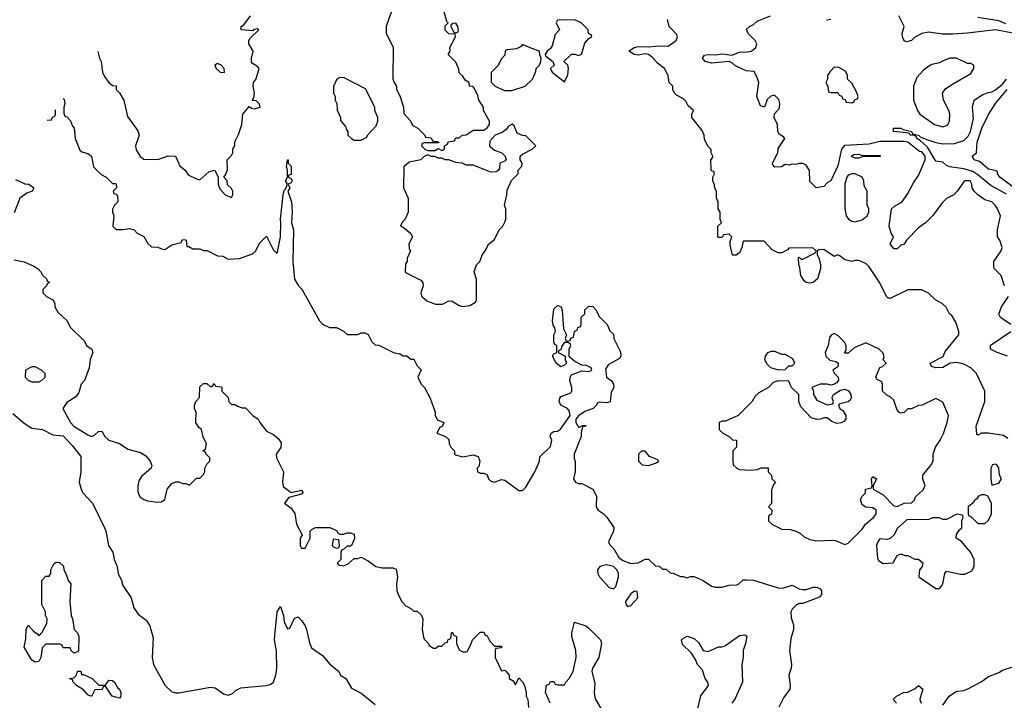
# Model space of a CAD drawing. Header units: inches. Extents: x 2380053 to 2584298, y 380219 to 546618.
# Tile 121 of 256: x 2421061 to 2426681, y 484246 to 488129. Entities that reach past the tile are written whole.
import ezdxf

# ---------------------------------------------------------------- set-up
doc = ezdxf.new("R2010")
doc.units = ezdxf.units.IN
doc.header["$MEASUREMENT"] = 0
doc.layers.add('C4428', color=7, linetype='Continuous')

msp = doc.modelspace()

# ---------------------------------------------------------------- linework, layer by layer
at = {"layer": 'C4428', "color": 2}
for points, elevation in [([(2423183.6, 488176.4), (2423152, 488090), (2423152.7, 488052.7), (2423192, 487970), (2423191.6, 487791.6), (2423198, 487770), (2423212, 487750), (2423212, 487730), (2423230, 487694), (2423252, 487630), (2423252.7, 487592.7), (2423290, 487554), (2423305.4, 487525.4), (2423334, 487510), (2423374, 487470), (2423378, 487458), (2423410, 487454), (2423418, 487438), (2423452.7, 487432.7), (2423450, 487426), (2423370, 487426), (2423358, 487422), (2423354, 487410), (2423374, 487390), (2423390, 487382), (2423430, 487382), (2423450, 487394), (2423470, 487382), (2423486, 487390), (2423486, 487410), (2423502, 487418), (2423507.3, 487432.7), (2423542, 487438), (2423550, 487454), (2423570, 487454), (2423586, 487470), (2423610, 487472), (2423650, 487498), (2423710, 487498), (2423729.1, 487510.9), (2423742, 487530), (2423742, 487550), (2423709, 487610), (2423708.7, 487630), (2423682, 487670), (2423676.4, 487696.4), (2423656.4, 487736.4), (2423647.3, 487747.3), (2423628.9, 487748.9), (2423626, 487770), (2423603.1, 487783.1), (2423590, 487806), (2423570, 487826), (2423567.3, 487847.3), (2423550, 487886), (2423506, 487930), (2423518, 487950), (2423515.3, 487970), (2423548, 488030), (2423546, 488046), (2423510, 488048.7), (2423489.5, 488069.5), (2423490, 488094), (2423506, 488110), (2423498, 488118), (2423482, 488182)], 74), ([(2421506.7, 487947.3), (2421516, 487910), (2421526.8, 487890), (2421534, 487830), (2421545.2, 487805.2), (2421570, 487771.3), (2421590, 487754), (2421610.9, 487750.9), (2421612, 487730), (2421630, 487712), (2421654.8, 487670), (2421676.9, 487576.9), (2421735.2, 487495.2), (2421742.8, 487470), (2421722, 487410), (2421726.6, 487386.6), (2421748.7, 487348.7), (2421770, 487333.4), (2421849, 487331), (2421908.7, 487351.3), (2421951, 487351), (2421975.5, 487295.5), (2422004.7, 487270), (2422022.8, 487242.8), (2422070, 487221), (2422090, 487216), (2422140.2, 487259.8), (2422174, 487270), (2422194, 487230), (2422194, 487190), (2422203.6, 487163.6), (2422234, 487130), (2422270, 487114), (2422278, 487130), (2422278, 487150), (2422270, 487166), (2422247.3, 487187.3), (2422246, 487210), (2422226, 487230), (2422236.4, 487243.6), (2422247.3, 487272.7), (2422246, 487330), (2422270, 487354), (2422278, 487370), (2422278, 487390), (2422288, 487410), (2422288.9, 487431.1), (2422310, 487474), (2422328.7, 487530), (2422335.3, 487590), (2422370, 487634), (2422383.6, 487623.6), (2422401, 487621), (2422434, 487630), (2422430, 487646), (2422410, 487666), (2422388, 487668), (2422398, 487682), (2422402, 487710), (2422394, 487750), (2422395.3, 487770), (2422410, 487792), (2422428, 487850), (2422420.4, 487860.4), (2422383.1, 487883.1), (2422384, 487910), (2422393.2, 487950), (2422368.7, 487990), (2422368, 488010), (2422376.4, 488023.6), (2422426, 488070), (2422416.4, 488076.4), (2422394, 488070), (2422394, 488066), (2422326, 488070), (2422326, 488090), (2422340.4, 488099.6), (2422379, 488150)], 74), ([(2426700.2, 485740.2), (2426676.5, 485756.5), (2426590, 485769.2), (2426550, 485769), (2426530, 485758), (2426523.1, 485763.1), (2426519.3, 485810), (2426569, 485950), (2426569.1, 486009.1), (2426522, 486110), (2426490, 486142), (2426450, 486164), (2426410, 486172.3), (2426370.9, 486169.1), (2426330, 486143.7), (2426290, 486142.7), (2426266, 486150), (2426258, 486170), (2426332.1, 486207.9), (2426343.7, 486236.3), (2426422, 486330), (2426422, 486350), (2426403.1, 486403.1), (2426380.4, 486440.4), (2426368, 486450), (2426348.4, 486488.4), (2426326, 486510), (2426288.9, 486528.9), (2426248.4, 486568.4), (2426210, 486588), (2426130, 486588), (2426030, 486538), (2426020.4, 486540.4), (2426010, 486546), (2425970, 486628), (2425910, 486718), (2425890, 486738), (2425850, 486755.3), (2425830, 486755.3), (2425810, 486748.7), (2425770, 486758), (2425742, 486782), (2425730, 486788), (2425710, 486778), (2425650, 486818), (2425623.6, 486816.4), (2425612.7, 486807.3), (2425612, 486790), (2425624.7, 486764.7), (2425631, 486730), (2425631, 486710), (2425614.8, 486650), (2425590, 486629.2), (2425570, 486626), (2425550, 486629.2), (2425538.6, 486638.6), (2425519, 486670), (2425514, 486714), (2425507.3, 486732.7), (2425506, 486770), (2425510, 486774), (2425522, 486762), (2425530, 486762), (2425602, 486798), (2425606, 486810), (2425587.3, 486827.3), (2425450, 486826), (2425443.6, 486816.4), (2425410, 486798), (2425390, 486798), (2425356.4, 486816.4), (2425310, 486866), (2425190, 486866), (2425182.8, 486830), (2425170, 486798), (2425150, 486786), (2425130, 486786), (2425115.3, 486844.7), (2425116.4, 486863.6), (2425126, 486890), (2425110, 486906), (2425078, 486902), (2425070, 486886), (2425050, 486886), (2425046, 486890), (2425046, 486950), (2425066, 486970), (2425058, 486990), (2425058, 487030), (2425048, 487050), (2425048, 487090), (2425038, 487110), (2425038, 487150), (2425028.4, 487168.4), (2425027.3, 487187.3), (2425018, 487210), (2425018, 487230), (2425026, 487250), (2425022, 487262), (2425010, 487266), (2425007.3, 487272.7), (2425006, 487330), (2425018, 487342), (2425018, 487350), (2425008.4, 487368.4), (2425007.3, 487387.3), (2424990, 487406), (2424970, 487446), (2424968, 487470), (2424956.4, 487496.4), (2424898, 487570), (2424898, 487590), (2424906, 487610), (2424876.4, 487636.4), (2424863.1, 487663.1), (2424850, 487678), (2424810, 487698), (2424798, 487710), (2424788.7, 487730), (2424788, 487750), (2424768, 487770), (2424762, 487810), (2424742, 487850), (2424700.7, 487880.7), (2424673.1, 487913.1), (2424650, 487929.3), (2424630, 487933.2), (2424590, 487925.6), (2424568, 487930), (2424538, 487950), (2424569, 487970), (2424590, 487975.8), (2424650, 487973), (2424710, 487979.1), (2424762, 487978), (2424808, 488010), (2424815.3, 488030), (2424810, 488046), (2424768.7, 488090), (2424758, 488130)], 70), ([(2426682, 486610), (2426662, 486670), (2426622, 486710), (2426620.2, 486720.2), (2426621.2, 486750), (2426662, 486810), (2426668.7, 486830), (2426655.3, 486870), (2426642, 486890), (2426642, 486930), (2426658, 487010), (2426642, 487050), (2426628.7, 487070), (2426610, 487088.7), (2426570, 487101.2), (2426528.7, 487130), (2426508.7, 487150), (2426498, 487170), (2426495.3, 487190), (2426486, 487210), (2426454, 487210), (2426412, 487150), (2426392, 487130), (2426350, 487108), (2426330, 487088), (2426270.7, 487009.3), (2426230.7, 486969.3), (2426190, 486942), (2426122, 486870), (2426110, 486848.7), (2426090, 486842), (2426070, 486822), (2426050, 486822), (2426029.3, 486850), (2426048, 486890), (2426034, 486910), (2426024, 486950), (2426037, 487050), (2426054.2, 487065.8), (2426097, 487090), (2426130, 487137.3), (2426161.5, 487198.5), (2426190, 487240.7), (2426229.4, 487330), (2426229.3, 487350), (2426210, 487374.7), (2426197, 487377), (2426130, 487429.3), (2426106.4, 487433.6), (2425970, 487433.5), (2425910, 487418.7), (2425769.1, 487410.9), (2425750.7, 487390), (2425730, 487295.3), (2425690, 487208.7), (2425670, 487198), (2425650, 487178), (2425606, 487170), (2425570, 487206), (2425568.4, 487268.4), (2425550, 487298), (2425530, 487308), (2425510, 487308.7), (2425490, 487302), (2425470, 487304), (2425450, 487299), (2425430, 487302), (2425408.4, 487288.4), (2425370, 487288), (2425360.4, 487300.4), (2425358, 487310), (2425388, 487370), (2425390, 487394), (2425428, 487450), (2425420.4, 487460.4), (2425395.3, 487475.3), (2425388.7, 487490), (2425386.6, 487530), (2425367.3, 487570), (2425369.3, 487590.7), (2425397, 487623), (2425399.5, 487650), (2425392.9, 487672.9), (2425370, 487696), (2425364, 487696), (2425347.3, 487692.7), (2425326.8, 487673.2), (2425311.3, 487628.7), (2425290, 487638), (2425268.7, 487690), (2425279, 487770), (2425272.9, 487792.9), (2425252.9, 487832.9), (2425210, 487837), (2425190, 487844.5), (2425145.9, 487865.9), (2425130, 487880.9), (2425110, 487889.5), (2425010, 487881.1), (2424974, 487890), (2424958, 487910), (2424970, 487926.8), (2424986, 487930), (2425030, 487928), (2425074.4, 487934.4), (2425126.4, 487926.4), (2425170, 487943), (2425215.5, 487944.5), (2425238, 487950), (2425262, 487970), (2425268, 487990), (2425258, 488010), (2425218, 488050), (2425210, 488074), (2425226, 488090), (2425250, 488101), (2425270, 488120.7), (2425346, 488150)], 66), ([(2425690, 488129), (2425670, 488126), (2425669.4, 488130.6)], 62), ([(2426730, 488051.1), (2426630, 488071.1), (2426470, 488051.8), (2426386.8, 488046.8), (2426326.8, 488046.8), (2426250, 488057.2), (2426210, 488049), (2426170, 488029), (2426150, 488009.2), (2426123.1, 488003.1), (2426110, 488008), (2426099.3, 488030), (2426097.2, 488050), (2426108.7, 488090), (2426079, 488150)], 62), ([(2426690, 488105.7), (2426650, 488122.4), (2426530, 488142)], 58), ([(2426693.8, 487133.8), (2426603.4, 487183.4), (2426530, 487244.4), (2426501.8, 487261.8), (2426450, 487278), (2426368, 487290), (2426350, 487297.2), (2426330, 487315.1), (2426290, 487321.2), (2426241.6, 487401.6), (2426200.2, 487440.2), (2426180.9, 487450), (2426179.5, 487459.5), (2426167.5, 487467.5), (2426144, 487470), (2426139.3, 487479.3), (2426122.7, 487482.7), (2426048, 487490), (2426048, 487510), (2426090, 487510.5), (2426102.5, 487502.5), (2426150, 487490.4), (2426156.9, 487476.9), (2426190, 487470.4), (2426200.9, 487460.9), (2426243.9, 487443.9), (2426290, 487428.5), (2426330, 487421.1), (2426397.1, 487422.9), (2426450, 487439.3), (2426475.2, 487464.8), (2426488, 487490), (2426504.7, 487564.7), (2426499, 487630), (2426508.7, 487670), (2426558.6, 487701.4), (2426590, 487714), (2426610, 487716.3), (2426630, 487728), (2426670, 487761.7), (2426693.7, 487790)], 62), ([(2426730, 487176), (2426655.3, 487230), (2426642, 487250), (2426642, 487262), (2426628.9, 487268.9), (2426590, 487275.1), (2426539.5, 487319.5), (2426508.7, 487330), (2426498, 487350), (2426522, 487370), (2426525.6, 487430), (2426553.3, 487510), (2426590, 487587.7), (2426629.6, 487650), (2426696.3, 487730)], 58), ([(2421309.2, 487679.4), (2421315.3, 487675.3), (2421318, 487650), (2421312, 487630), (2421312.7, 487592.7), (2421318, 487578), (2421330, 487574), (2421350.9, 487550.9), (2421362, 487522), (2421372, 487510), (2421378, 487450), (2421404, 487384), (2421415.3, 487375.3), (2421450, 487364.7), (2421470.7, 487350.7), (2421482, 487290), (2421525.4, 487245.4), (2421554, 487230), (2421590, 487194), (2421610, 487194), (2421612, 487190), (2421614, 487170), (2421594, 487150), (2421598, 487138), (2421612.7, 487132.7), (2421619.6, 487119.6), (2421622, 487090), (2421602, 487070), (2421591.6, 487048.4), (2421591.3, 487030), (2421598, 487010), (2421592, 486950), (2421611.6, 486931.6), (2421650, 486931.3), (2421690, 486938), (2421714, 486930), (2421731.3, 486911.3), (2421770, 486892), (2421791.6, 486851.6), (2421812.7, 486832.7), (2421848.7, 486831.3), (2421870, 486821), (2421890, 486818), (2421930, 486844.7), (2421982, 486858), (2421990, 486874), (2422007.3, 486872.7), (2422011.3, 486870), (2422014, 486834), (2422026, 486834), (2422050, 486822), (2422090, 486822), (2422110, 486812), (2422131.1, 486811.1), (2422190, 486782), (2422219.6, 486779.6), (2422250, 486762), (2422314.6, 486765.4), (2422390, 486792), (2422408, 486810), (2422430, 486854), (2422470, 486894), (2422510, 486814), (2422530, 486794), (2422549, 486890), (2422552.3, 486970), (2422548.7, 486990), (2422564.5, 487130), (2422570, 487154), (2422578, 487162), (2422588.7, 487190), (2422579, 487210), (2422588.9, 487231.1), (2422589.2, 487270), (2422584, 487290), (2422588.7, 487330), (2422594, 487330), (2422594, 487310), (2422610, 487294), (2422610.7, 487270), (2422610, 487246), (2422598, 487242), (2422594, 487230), (2422610, 487222), (2422616, 487210), (2422610, 487198), (2422594, 487190), (2422602, 487170), (2422591, 487150), (2422612.2, 487090), (2422615.8, 487030), (2422612.4, 486970), (2422623.7, 486930), (2422619.3, 486750), (2422628.6, 486648.6), (2422652, 486610), (2422670.9, 486590.9), (2422772, 486410), (2422790, 486392), (2422830, 486372), (2422870, 486372), (2422910, 486352), (2422930, 486332), (2422990, 486332), (2423010, 486342), (2423030, 486342), (2423050, 486332), (2423071.6, 486291.6), (2423090, 486274), (2423111.6, 486271.6), (2423194, 486230), (2423230, 486222), (2423250, 486212), (2423270, 486212), (2423292.7, 486192.7), (2423310, 486192), (2423330, 486154), (2423351.6, 486131.6), (2423334, 486090), (2423352, 486050), (2423372, 486030), (2423404.7, 485970), (2423432, 485890), (2423432, 485870), (2423445.4, 485845.4), (2423482, 485830), (2423474, 485810), (2423458, 485802), (2423442, 485770), (2423491.6, 485751.6), (2423510, 485734), (2423512, 485710), (2423522, 485690), (2423542, 485670), (2423542, 485650), (2423546, 485646), (2423590, 485634), (2423650, 485646.4), (2423677.4, 485637.4), (2423688, 485610), (2423681, 485579), (2423672, 485570), (2423674, 485550), (2423690, 485542), (2423710, 485542), (2423730, 485532), (2423736, 485510), (2423750, 485496), (2423770, 485491), (2423810, 485504.7), (2423830, 485502), (2423910, 485442), (2423930, 485442), (2423950, 485462), (2424002, 485550), (2424028, 485610), (2424030, 485634), (2424090, 485694), (2424098, 485730), (2424088, 485750), (2424095.3, 485770), (2424110, 485778.8), (2424130, 485781), (2424146.8, 485793.2), (2424202, 485870), (2424198, 485898), (2424188, 485910), (2424149.3, 485929.3), (2424140.9, 485950), (2424143.7, 485970), (2424150, 485978.8), (2424202.7, 485997.3), (2424212.3, 486007.7), (2424212.7, 486030), (2424200.7, 486070), (2424204.5, 486095.5), (2424215.1, 486104.9), (2424270, 486124.7), (2424310, 486122), (2424326, 486130), (2424322, 486142), (2424296.4, 486156.4), (2424270, 486158), (2424230, 486178), (2424202, 486202), (2424198, 486210), (2424198, 486250), (2424206, 486270), (2424202, 486282), (2424187.3, 486287.3), (2424170, 486288), (2424158, 486270), (2424150, 486246), (2424138, 486242), (2424134, 486230), (2424174, 486210), (2424174, 486190), (2424182, 486170), (2424170, 486158), (2424150, 486148), (2424122, 486170), (2424102, 486210), (2424110, 486222), (2424126, 486230), (2424126, 486270), (2424115.3, 486275.3), (2424109.4, 486289.4), (2424109.4, 486330), (2424119, 486350), (2424115.3, 486370), (2424105.6, 486385.6), (2424102, 486410), (2424110, 486478), (2424130, 486498), (2424150.7, 486490.7), (2424157.3, 486470), (2424165.4, 486365.4), (2424182, 486330), (2424174, 486310), (2424178, 486298), (2424190, 486294), (2424202, 486298), (2424207.3, 486312.7), (2424222, 486318), (2424227.3, 486352.7), (2424242, 486358), (2424247.3, 486372.7), (2424262, 486378), (2424266, 486390), (2424266, 486430), (2424286, 486450), (2424287.3, 486472.7), (2424310, 486494), (2424331.6, 486491.6), (2424350, 486474), (2424370, 486434), (2424414, 486390), (2424430, 486354), (2424450, 486334), (2424452, 486310), (2424490, 486234), (2424492, 486210), (2424483.6, 486196.4), (2424419.6, 486160.4), (2424404.7, 486135.3), (2424411, 486090), (2424436, 486070), (2424451, 486050), (2424451.3, 486030), (2424436, 486004), (2424430.6, 485949.4), (2424410, 485942), (2424370, 485946), (2424358, 485942), (2424354, 485930), (2424334, 485910), (2424287.3, 485892.7), (2424250, 485868.7), (2424236, 485850), (2424234.8, 485830), (2424250, 485804.7), (2424256.4, 485803.6), (2424272.7, 485812.7), (2424290, 485814), (2424294, 485810), (2424274, 485806), (2424266, 485774), (2424266, 485750), (2424224.7, 485650), (2424225.4, 485625.4), (2424232, 485610), (2424232, 485550), (2424222, 485510), (2424234, 485490), (2424250, 485482), (2424270, 485482), (2424332, 485450), (2424354, 485410), (2424352, 485350), (2424362, 485330), (2424391.1, 485311.1), (2424412, 485290), (2424451.1, 485231.1), (2424450.8, 485210), (2424421, 485150), (2424430, 485132), (2424452, 485110), (2424480.7, 485060.7), (2424502.8, 485042.8), (2424550, 485026), (2424590, 485031), (2424630, 485051.3), (2424650, 485051.3), (2424690, 485014), (2424711.6, 485011.6), (2424730, 484994), (2424750, 484994), (2424772.7, 484972.7), (2424791.6, 484971.6), (2424832.7, 484952.7), (2424847.3, 484952.7), (2424870, 484944.7), (2424890, 484952), (2424910, 484951.3), (2424962, 484930), (2425010, 484898), (2425030, 484891), (2425068.9, 484891.1), (2425110, 484902), (2425154.6, 484905.4), (2425166, 484910), (2425190, 484934), (2425210, 484934), (2425250, 484931.3), (2425390, 484886.8), (2425414, 484886), (2425470, 484902), (2425510, 484882), (2425530, 484878), (2425550, 484878), (2425589.1, 484890.9), (2425610, 484891), (2425630, 484882), (2425638, 484870), (2425638, 484850), (2425625.4, 484834.6), (2425530, 484798), (2425510, 484798), (2425494, 484790), (2425470, 484766), (2425462, 484750), (2425463.6, 484716.4), (2425476.9, 484676.9), (2425478, 484650), (2425462, 484598), (2425454.8, 484530), (2425466, 484450), (2425464.7, 484430), (2425451.1, 484388.9), (2425458.8, 484330), (2425456, 484310), (2425419.8, 484260.2), (2425394, 484206)], 70), ([(2421217.4, 487554.9), (2421242, 487558), (2421247.3, 487572.7), (2421262, 487578), (2421266, 487590), (2421266, 487610), (2421261.6, 487614.8)], 70), ([(2421036.9, 487216.9), (2421090, 487192), (2421114, 487190), (2421142, 487170), (2421132, 487150), (2421101, 487139), (2421062, 487110), (2421030, 487026)], 66), ([(2421030, 486758.8), (2421087.1, 486747.1), (2421142, 486722), (2421166.8, 486706.8), (2421182, 486690), (2421191.6, 486671.6), (2421214, 486650), (2421218, 486638), (2421232, 486630), (2421218, 486622), (2421214, 486610), (2421194, 486590), (2421194, 486570), (2421214, 486550), (2421251.1, 486531.1), (2421262, 486510), (2421262, 486490), (2421279.6, 486459.6), (2421332, 486410), (2421350, 486374), (2421430, 486294), (2421442, 486270), (2421472, 486250), (2421478, 486230), (2421464, 486190), (2421457.3, 486142.7), (2421431.3, 486070), (2421411.1, 486048.9), (2421398.8, 486001.2), (2421382, 485978), (2421330, 485945.2), (2421307.3, 485910), (2421350.6, 485830), (2421370, 485810.6), (2421450, 485761), (2421470, 485751), (2421490, 485761), (2421510, 485778.8), (2421530, 485781), (2421546.8, 485750), (2421570, 485730.6), (2421630, 485710.6), (2421678.5, 485678.5), (2421750, 485658.8), (2421781.4, 485641.4), (2421806, 485610), (2421815.3, 485584.7), (2421810.7, 485569.3), (2421756.8, 485523.2), (2421741.4, 485498.6), (2421734.8, 485470), (2421735.3, 485435.3), (2421746.8, 485406.8), (2421770, 485391), (2421790, 485384.7), (2421850, 485376), (2421870, 485378), (2421888.9, 485391.1), (2421902, 485450), (2421930, 485482), (2421950, 485492), (2421968.4, 485491.6), (2421990, 485482), (2422010, 485482), (2422030, 485474), (2422070, 485514), (2422090, 485514), (2422110, 485534), (2422118, 485550), (2422118, 485570), (2422130, 485594), (2422146, 485610), (2422146, 485630), (2422126, 485650), (2422122, 485662), (2422106, 485670), (2422122, 485678), (2422128, 485710), (2422108.4, 485748.4), (2422098, 485790), (2422083.1, 485803.1), (2422066, 485830), (2422068, 485890), (2422058, 485910), (2422058, 485930), (2422066, 485950), (2422087.3, 485972.7), (2422090, 486034), (2422110, 486054), (2422130, 486054), (2422150, 486034), (2422162, 486038), (2422170, 486054), (2422178, 486038), (2422210, 486034), (2422214, 486030), (2422214, 486010), (2422250, 485974), (2422254, 485950), (2422270, 485934), (2422290, 485934), (2422303.6, 485923.6), (2422330, 485914), (2422350, 485914), (2422391.6, 485871.6), (2422422, 485850), (2422432, 485830), (2422470, 485782), (2422510, 485762.8), (2422537.6, 485737.6), (2422554.3, 485714.3), (2422552.1, 485687.9), (2422524, 485650), (2422527.3, 485630), (2422566, 485550), (2422561, 485490), (2422565.4, 485465.4), (2422610, 485431), (2422670, 485444.7), (2422678.8, 485430), (2422670, 485421.2), (2422596.9, 485403.1), (2422572, 485370), (2422610, 485342), (2422630.7, 485310.7), (2422641, 485250), (2422674, 485190), (2422662, 485170), (2422662, 485130), (2422670, 485114), (2422690, 485114), (2422718, 485170), (2422718, 485210), (2422730, 485222), (2422750, 485232), (2422831.3, 485231.3), (2422870, 485214), (2422878, 485198), (2422890, 485194), (2422910, 485194), (2422930, 485202), (2422950, 485202), (2422970, 485194), (2422971.6, 485168.4), (2422954, 485130), (2422950, 485126), (2422930, 485126), (2422910, 485106), (2422898, 485102), (2422894, 485090), (2422894, 485050), (2422874, 485030), (2422878, 485018), (2422910, 485014), (2422936.4, 485023.6), (2422970, 485054), (2422990, 485054), (2423010, 485062), (2423050, 485042), (2423094, 485010), (2423130, 485002), (2423190, 485002), (2423210, 484994), (2423218, 484950), (2423212, 484910), (2423212.7, 484872.7), (2423222, 484850), (2423242, 484810), (2423265.4, 484785.4), (2423294, 484770), (2423310, 484754), (2423330, 484754), (2423352.7, 484732.7), (2423362, 484710), (2423358, 484650), (2423365.4, 484605.4), (2423370, 484594), (2423394, 484570), (2423398, 484558), (2423423.6, 484543.6), (2423436.4, 484543.6), (2423450, 484554), (2423470, 484554), (2423490, 484574), (2423502, 484578), (2423507.3, 484592.7), (2423522, 484598), (2423526, 484630), (2423530, 484634), (2423538, 484618), (2423554, 484610), (2423554, 484570), (2423570, 484534), (2423590, 484522), (2423610, 484522), (2423615.3, 484524.7), (2423636.4, 484563.6), (2423646, 484590), (2423690, 484634), (2423710, 484634), (2423718, 484618), (2423730, 484614), (2423743.6, 484583.6), (2423770, 484554), (2423810, 484554), (2423810, 484546), (2423778, 484542), (2423774, 484530), (2423774, 484490), (2423810, 484414), (2423830, 484418), (2423838, 484410), (2423854, 484390), (2423854, 484370), (2423876.9, 484356.9), (2423890, 484334), (2423910, 484374), (2423931.6, 484351.6), (2423942, 484330), (2423952, 484290), (2423952, 484270), (2423962, 484250), (2423965.4, 484205.4)], 66), ([(2426718, 486390), (2426658, 486430), (2426649.1, 486449.1), (2426664, 486490), (2426704, 486550)], 66), ([(2426699, 486210), (2426639, 486230), (2426602, 486250), (2426601.2, 486270), (2426605.4, 486274.6), (2426718, 486350)], 66), ([(2421022, 485882), (2421086.7, 485826.7), (2421130, 485799.3), (2421190.5, 485790.5), (2421250, 485760.7), (2421310, 485754), (2421359.9, 485699.9), (2421410, 485636), (2421410.7, 485549.3), (2421401, 485490), (2421411.3, 485450), (2421422, 485430), (2421476, 485370), (2421544.9, 485230), (2421552.5, 485212.5), (2421567.3, 485130), (2421591.7, 485091.7), (2421600.5, 485050), (2421617.6, 485010), (2421623, 484970), (2421642.4, 484930), (2421650, 484901), (2421696.3, 484830), (2421713, 484773), (2421737.5, 484737.5), (2421783.6, 484703.6), (2421804.7, 484670), (2421822, 484602), (2421816.3, 484490), (2421825.5, 484450), (2421890.5, 484330.5), (2421930, 484294.8), (2421950, 484287.7), (2421970, 484287.7), (2422150, 484320.7), (2422176.3, 484316.3), (2422223.7, 484283.7), (2422250, 484275.5), (2422275.3, 484284.7), (2422296.6, 484303.4), (2422323.7, 484316.3), (2422466, 484330), (2422490, 484336), (2422508.7, 484350), (2422523.7, 484390), (2422529.4, 484430), (2422526.3, 484526.3), (2422516, 484590), (2422516.5, 484616.5), (2422529.6, 484750), (2422550, 484782), (2422566, 484730), (2422570, 484694), (2422590, 484654), (2422602, 484658), (2422630, 484714), (2422650, 484722), (2422670, 484702), (2422690.6, 484670.6), (2422698.8, 484650), (2422714.4, 484574.4), (2422726, 484546), (2422790, 484502), (2422831.6, 484451.6), (2422882, 484410), (2422892, 484390), (2422922, 484370), (2422955.3, 484315.3), (2423010, 484286), (2423090, 484222.8)], 62), ([(2424088, 484230), (2424062, 484290), (2424068.4, 484331.6), (2424082, 484338), (2424090, 484354), (2424110, 484354), (2424118, 484338), (2424130, 484334), (2424170, 484334), (2424178, 484350), (2424198, 484370), (2424219, 484410), (2424237.2, 484490), (2424236, 484530), (2424212.7, 484610), (2424212.7, 484630), (2424228, 484692), (2424292, 484670), (2424310, 484658), (2424376, 484590), (2424381, 484570), (2424366, 484490), (2424331, 484430), (2424326.8, 484410), (2424343, 484343), (2424340.3, 484290), (2424344.4, 484264.4), (2424348.9, 484248.9), (2424382.8, 484190)], 66), ([(2424930, 484191.3), (2424948.1, 484271.9), (2424992.3, 484330), (2424989, 484350), (2424973.2, 484370), (2424957.5, 484417.5), (2424929.6, 484449.6), (2424918, 484478), (2424894.5, 484514.5), (2424844.7, 484564.7), (2424838, 484590), (2424843.1, 484596.9), (2424870, 484612), (2424910, 484598), (2424935.3, 484575.3), (2424962, 484530), (2424990, 484524.7), (2425048.9, 484551.1), (2425070, 484551.3), (2425090, 484558), (2425170, 484614.8), (2425199.8, 484619.8), (2425211, 484611), (2425204, 484570), (2425190.8, 484530), (2425190.7, 484490), (2425182.8, 484450), (2425186, 484350), (2425144.5, 484255.5), (2425126, 484230)], 66), ([(2426330, 484219.1), (2426366.6, 484270), (2426390, 484287.3), (2426410, 484298.8), (2426450, 484302.8), (2426468, 484310), (2426549.3, 484350.7), (2426590, 484382), (2426650, 484404.7), (2426670, 484418), (2426730, 484436)], 70), ([(2426066, 484230), (2426046, 484250), (2426066, 484270), (2426106, 484290), (2426130, 484292), (2426169, 484311), (2426190, 484331.3), (2426216, 484310), (2426199.8, 484260.2), (2426198.8, 484250), (2426206, 484230)], 70)]:
    msp.add_lwpolyline(points, dxfattribs=dict(at, elevation=elevation))
for points, elevation in [([(2424230, 488128), (2424130, 488126), (2424122, 488110), (2424142, 488070), (2424116.3, 488043.7), (2424100.5, 487979.5), (2424090, 487964.5), (2424070.7, 487950), (2424061, 487930), (2424062.8, 487922.8), (2424104.7, 487890), (2424111, 487870), (2424091, 487850), (2424101, 487830), (2424170, 487774), (2424190, 487814), (2424194, 487850), (2424188.9, 487868.9), (2424166, 487890), (2424210, 487931.3), (2424230, 487931.3), (2424250, 487924.7), (2424268.4, 487931.6), (2424285.6, 487994.4), (2424310, 488022), (2424326, 488030), (2424322, 488042), (2424308, 488050), (2424306, 488070), (2424266, 488110)], 74), ([(2423550, 488108), (2423532.7, 488107.3), (2423522, 488098), (2423522, 488090), (2423538, 488058), (2423550, 488054), (2423562, 488058), (2423566, 488070), (2423562, 488090)], 74), ([(2423930, 487988), (2423923.5, 487976.5), (2423896.7, 487963.3), (2423844.1, 487955.9), (2423831.3, 487950), (2423830, 487926), (2423810, 487906), (2423790, 487866), (2423752.7, 487827.3), (2423752.7, 487772.7), (2423774, 487750), (2423814, 487730), (2423830, 487724.7), (2423870, 487724.7), (2423946, 487750), (2423988, 487790), (2424007.3, 487832.7), (2424008, 487850), (2424028, 487870), (2424035.3, 487890), (2424038, 487910), (2424028.9, 487928.9), (2424028.7, 487950), (2423983.6, 487963.6)], 74), ([(2426370, 487908.7), (2426327.1, 487892.9), (2426310, 487882), (2426267.1, 487872.9), (2426242, 487858), (2426219.8, 487840.2), (2426182, 487798), (2426162, 487750), (2426162, 487670), (2426184.7, 487610), (2426198, 487590), (2426282, 487530), (2426330, 487518), (2426350, 487524.7), (2426358, 487530), (2426368, 487550), (2426369, 487590), (2426364, 487610), (2426334, 487670), (2426328.7, 487710), (2426345.6, 487734.4), (2426380.2, 487759.8), (2426490, 487822), (2426506, 487850), (2426506, 487870), (2426490, 487878), (2426470, 487878), (2426408.4, 487908.4)], 66), ([(2422190, 487878), (2422174, 487870), (2422182, 487850), (2422204.7, 487830), (2422230, 487826.8), (2422228.7, 487850), (2422210, 487868.7)], 78), ([(2425710, 487858), (2425686.4, 487833.6), (2425672, 487810), (2425672, 487790), (2425662, 487770), (2425674, 487750), (2425678, 487718), (2425690, 487714), (2425730, 487714), (2425738, 487698), (2425752.7, 487692.7), (2425758, 487678), (2425772.7, 487672.7), (2425778, 487658), (2425810, 487654), (2425822, 487658), (2425827.3, 487672.7), (2425842, 487678), (2425846, 487690), (2425836.4, 487716.4), (2425810, 487766), (2425786, 487790), (2425786, 487810), (2425774.6, 487834.6), (2425736.4, 487856.4)], 66), ([(2422910, 487798), (2422883.6, 487796.4), (2422870, 487786), (2422852.7, 487747.3), (2422852, 487710), (2422862, 487690), (2422862, 487670), (2422872, 487650), (2422872.7, 487612.7), (2422891.6, 487571.6), (2422892.7, 487552.7), (2422919.6, 487519.6), (2422923.6, 487503.6), (2422934, 487490), (2422934, 487470), (2422954, 487450), (2422970, 487442), (2423010, 487442), (2423042, 487458), (2423046, 487470), (2423096.4, 487523.6), (2423106, 487550), (2423106, 487570), (2423088, 487610), (2423088, 487630), (2423034.6, 487734.6)], 74), ([(2423872.7, 487532.7), (2423850, 487522), (2423837.3, 487502.7), (2423815.3, 487484.7), (2423774, 487470), (2423743.6, 487436.4), (2423742, 487410), (2423745.4, 487405.4), (2423770, 487384.7), (2423812, 487370), (2423831.3, 487350), (2423838, 487330), (2423830, 487322), (2423802, 487310), (2423799.6, 487280.4), (2423792, 487268), (2423779.6, 487260.4), (2423750, 487258), (2423650, 487298), (2423610, 487298), (2423586, 487310), (2423550, 487314), (2423510, 487328.7), (2423490, 487328.7), (2423470, 487338), (2423450, 487338), (2423430, 487348), (2423410, 487348), (2423390, 487358), (2423370, 487348.7), (2423350.5, 487329.5), (2423283.6, 487316.4), (2423254, 487290), (2423252, 487170), (2423278, 487110), (2423278, 487030), (2423262, 486990), (2423242, 486970), (2423234, 486950), (2423250, 486944.7), (2423292, 486910), (2423302, 486890), (2423282, 486850), (2423283.6, 486823.6), (2423292, 486810), (2423272.7, 486767.3), (2423271.6, 486748.4), (2423263.6, 486736.4), (2423262, 486690), (2423270, 486682), (2423350, 486642), (2423362, 486630), (2423364.7, 486610), (2423351, 486570), (2423356, 486550), (2423385.2, 486525.2), (2423434.6, 486505.4), (2423474.6, 486505.4), (2423510, 486524.7), (2423530, 486522), (2423570, 486498), (2423590, 486492), (2423630, 486498), (2423662, 486518), (2423669, 486531), (2423668.9, 486648.9), (2423655.3, 486690), (2423668.7, 486730), (2423688, 486750), (2423702, 486790), (2423718, 486810), (2423738, 486850), (2423770, 486874), (2423798, 486930), (2423818, 486950), (2423830, 486974), (2423835.3, 486990), (2423835.3, 487050), (2423828.7, 487070), (2423842, 487130), (2423843.1, 487156.9), (2423868.4, 487211.6), (2423906, 487250), (2423906, 487270), (2423927.3, 487292.7), (2423928, 487310), (2423918, 487330), (2423918, 487350), (2423930, 487362), (2423986, 487390), (2424006, 487410), (2423950, 487466), (2423930, 487468), (2423901.2, 487481.2), (2423883.1, 487523.1)], 74), ([(2425870, 487354), (2425970, 487354), (2425974, 487350), (2425970, 487348.7), (2425870, 487346), (2425850, 487338), (2425830, 487338), (2425810, 487346), (2425809.2, 487350), (2425820.4, 487359.6), (2425850, 487362)], 66), ([(2425810, 487249.4), (2425790, 487240.9), (2425781.6, 487230), (2425770.6, 487190), (2425770.7, 487050.7), (2425778.8, 487010), (2425791.3, 486990), (2425810, 486978.8), (2425830, 486974.8), (2425870, 486987.3), (2425898, 487010), (2425908, 487030), (2425908, 487050), (2425898, 487070), (2425898, 487150), (2425880.4, 487180.4), (2425878, 487210), (2425868.7, 487230), (2425830, 487249.3)], 70), ([(2425710, 486338), (2425691.6, 486328.4), (2425683.6, 486316.4), (2425676, 486270), (2425658, 486230), (2425662, 486210), (2425685.4, 486185.4), (2425719.6, 486179.6), (2425732, 486170), (2425730, 486148), (2425702, 486130), (2425712, 486110), (2425732, 486090), (2425734, 486070), (2425723.6, 486056.4), (2425710.9, 486049.1), (2425690, 486044), (2425670, 486048.7), (2425630, 486048.7), (2425582, 486030), (2425592, 486010), (2425591.3, 485990), (2425610, 485958), (2425670, 485932), (2425702, 485938), (2425706, 485950), (2425698, 485970), (2425700.4, 485979.6), (2425706, 485990), (2425720.2, 485999.8), (2425745.6, 486014.4), (2425770, 486021), (2425790.8, 486010.8), (2425804.7, 485990), (2425806, 485970), (2425801, 485959), (2425790, 485948.7), (2425742, 485938), (2425734, 485930), (2425742, 485910), (2425758.8, 485898.8), (2425776, 485870), (2425776, 485850), (2425764, 485836), (2425750, 485829), (2425725.6, 485825.6), (2425696.5, 485836.5), (2425670, 485858), (2425650, 485858), (2425631.1, 485848.9), (2425610, 485848), (2425578, 485858), (2425519.3, 485919.3), (2425508.7, 485950), (2425508, 485990), (2425466, 486030), (2425450, 486066), (2425390, 486068), (2425362, 486058), (2425334, 486030), (2425279.6, 486000.4), (2425259.6, 485980.4), (2425242, 485950), (2425162, 485870), (2425090, 485838), (2425070, 485838), (2425054, 485830), (2425054, 485790), (2425074, 485770), (2425111.1, 485751.1), (2425130, 485732), (2425152, 485730), (2425152, 485690), (2425132, 485670), (2425132, 485610), (2425134, 485590), (2425154, 485570), (2425170, 485562), (2425230, 485558), (2425270, 485562), (2425292.7, 485572.7), (2425332, 485572), (2425332, 485550), (2425352, 485530), (2425354, 485510), (2425374, 485490), (2425363.6, 485476.4), (2425352.7, 485447.3), (2425351.6, 485368.4), (2425334, 485350), (2425354, 485330), (2425351.6, 485308.4), (2425338, 485302), (2425334, 485290), (2425334, 485270), (2425354, 485250), (2425410, 485222), (2425459.8, 485219.8), (2425490, 485211.3), (2425516.8, 485196.8), (2425538, 485178), (2425570, 485162.8), (2425610, 485154.8), (2425699.8, 485159.8), (2425716.9, 485156.9), (2425770, 485134), (2425790, 485142), (2425870, 485222), (2425888, 485250), (2425935.3, 485290), (2425948.7, 485310), (2425948.7, 485330), (2425930, 485344), (2425890, 485348.7), (2425870, 485362), (2425859, 485390), (2425869.1, 485410.9), (2425888, 485430), (2425888.9, 485451.1), (2425922, 485458), (2425926, 485470), (2425922, 485510), (2425930, 485522), (2425951.3, 485510), (2425932, 485470), (2425932, 485450), (2425990, 485417.3), (2426050, 485354.8), (2426070, 485351), (2426110, 485371), (2426150, 485372), (2426168, 485390), (2426174, 485406), (2426215.5, 485444.5), (2426229, 485470), (2426215.3, 485510), (2426215.3, 485530), (2426264, 485590), (2426274, 485610), (2426275.3, 485650), (2426288.7, 485690), (2426315.3, 485730), (2426332.9, 485767.1), (2426355.3, 485830), (2426362, 485870), (2426330, 485946), (2426290, 485968), (2426211.1, 485928.9), (2426190, 485928), (2426151.1, 485908.9), (2426130, 485908), (2426110, 485888.7), (2426090, 485884), (2426078, 485890), (2426066.3, 485906.3), (2426050, 485958), (2426030, 485978), (2426010, 485986), (2425986, 486010), (2425986, 486050), (2425982, 486062), (2425955.3, 486075.3), (2425948, 486090), (2425970, 486144.7), (2425986, 486150), (2426006, 486170), (2425988.4, 486188.4), (2425995.3, 486204.7), (2425990, 486226), (2425966, 486250), (2425890, 486286), (2425823.6, 486256.4), (2425790, 486226), (2425770, 486226), (2425768, 486230), (2425778, 486242), (2425778, 486270), (2425768.9, 486288.9), (2425730, 486328)], 74), ([(2425370, 486235.3), (2425350, 486235.3), (2425330, 486228.7), (2425316, 486210), (2425311.3, 486190), (2425325.4, 486165.4), (2425345.4, 486145.4), (2425390, 486132), (2425430, 486134), (2425450, 486154), (2425470, 486154), (2425486, 486170), (2425474.6, 486194.6), (2425430, 486218), (2425410, 486218)], 74), ([(2421150, 486148), (2421130, 486148), (2421094, 486130), (2421092, 486090), (2421110, 486072), (2421130, 486062), (2421170, 486062), (2421186, 486070), (2421206, 486090), (2421206, 486110), (2421186, 486130)], 66), ([(2424630, 485668), (2424610, 485668), (2424592, 485650), (2424592, 485610), (2424614, 485590), (2424650, 485584.7), (2424690, 485598), (2424708, 485610), (2424699, 485619), (2424656.4, 485636.4)], 74), ([(2426630, 485594), (2426614, 485590), (2426604, 485570), (2426602.8, 485510), (2426610, 485474), (2426650, 485484.7), (2426664, 485510), (2426653.2, 485530), (2426648.7, 485570), (2426638, 485590)], 74), ([(2426570, 485418), (2426550, 485418), (2426534, 485410), (2426524.7, 485395.3), (2426511.6, 485388.4), (2426504.7, 485375.3), (2426474, 485350), (2426474, 485310), (2426478, 485298), (2426490, 485294), (2426530, 485254), (2426570, 485254), (2426590, 485274), (2426608, 485310), (2426608, 485370), (2426586, 485410)], 74), ([(2426410, 485308), (2426350, 485278), (2426330, 485278), (2426310, 485286), (2426270, 485286), (2426250, 485278), (2426123.6, 485276.4), (2426070, 485226), (2426051.3, 485190), (2426030, 485168.7), (2426010, 485164), (2425970, 485168), (2425958, 485150), (2425952, 485130), (2425956.9, 485056.9), (2425963.5, 485043.5), (2425990, 485027.3), (2426046, 485030), (2426068.9, 485071.1), (2426090, 485082), (2426112.7, 485072.7), (2426130, 485072), (2426170, 485052), (2426190, 485051.3), (2426216, 485030), (2426211, 485010), (2426196, 484990), (2426192, 484950), (2426290, 484884.7), (2426310, 484884.7), (2426323.1, 484896.9), (2426329.1, 484910.9), (2426342, 484970), (2426350, 484982), (2426430, 484964.7), (2426454.6, 484965.4), (2426494.6, 484985.4), (2426508, 485010), (2426508, 485050), (2426488.9, 485088.9), (2426434.6, 485154.6), (2426406, 485170), (2426407.3, 485192.7), (2426423.1, 485216.9), (2426438, 485230), (2426438, 485270), (2426446, 485290), (2426442, 485302)], 74), ([(2422850, 485166), (2422844.7, 485130), (2422850, 485122), (2422870, 485114), (2422882, 485118), (2422886, 485130), (2422882, 485162)], 66), ([(2421370, 484515.3), (2421355.3, 484530), (2421350, 484546), (2421310, 484546), (2421302, 484562), (2421290, 484566), (2421210, 484566), (2421190, 484546), (2421181, 484490), (2421170, 484468), (2421150, 484464), (2421130, 484475.3), (2421086, 484550), (2421096.4, 484596.4), (2421098, 484650), (2421110, 484674), (2421139.6, 484639.6), (2421163.6, 484623.6), (2421170, 484614), (2421190, 484634), (2421216.4, 484683.6), (2421218, 484710), (2421208, 484730), (2421208, 484750), (2421187.3, 484792.7), (2421188, 484930), (2421210, 484954), (2421230, 484954), (2421238, 484970), (2421238, 484990), (2421256.4, 485023.6), (2421270, 485034), (2421287.3, 485032.7), (2421310.9, 485010.9), (2421312, 484990), (2421324.7, 484970), (2421338, 484930), (2421352, 484910), (2421347.3, 484810), (2421354.8, 484730), (2421362.8, 484710), (2421371.3, 484650), (2421390.7, 484630.7), (2421398.8, 484610), (2421396, 484530), (2421390, 484522)], 58), ([(2424410, 485019), (2424372, 485010), (2424358, 484990), (2424361, 484970), (2424371, 484950), (2424424.7, 484890), (2424450, 484882), (2424464, 484896), (2424479.3, 484950), (2424479, 484970), (2424469.4, 484989.4), (2424450, 485009)], 70), ([(2424570, 484868), (2424550, 484854), (2424518, 484810), (2424522, 484790), (2424530, 484782), (2424550, 484786), (2424588.7, 484830), (2424586, 484866)], 70), ([(2421414, 484394), (2421426, 484394), (2421474, 484370), (2421512.7, 484332.7), (2421550, 484332), (2421570, 484361), (2421590, 484358), (2421602, 484350), (2421618.8, 484318.8), (2421631.3, 484310), (2421638, 484290), (2421638, 484270), (2421630, 484258), (2421589.4, 484269.4), (2421550, 484326), (2421538, 484322), (2421531.6, 484308.4), (2421490, 484306), (2421470, 484268), (2421450, 484278), (2421425.2, 484305.2), (2421386, 484330), (2421366, 484350), (2421362, 484362), (2421346, 484370), (2421370, 484374), (2421386, 484390), (2421390, 484412), (2421410, 484412)], 58)]:
    msp.add_lwpolyline(points, close=True, dxfattribs=dict(at, elevation=elevation))

doc.saveas('drawing.dxf')
